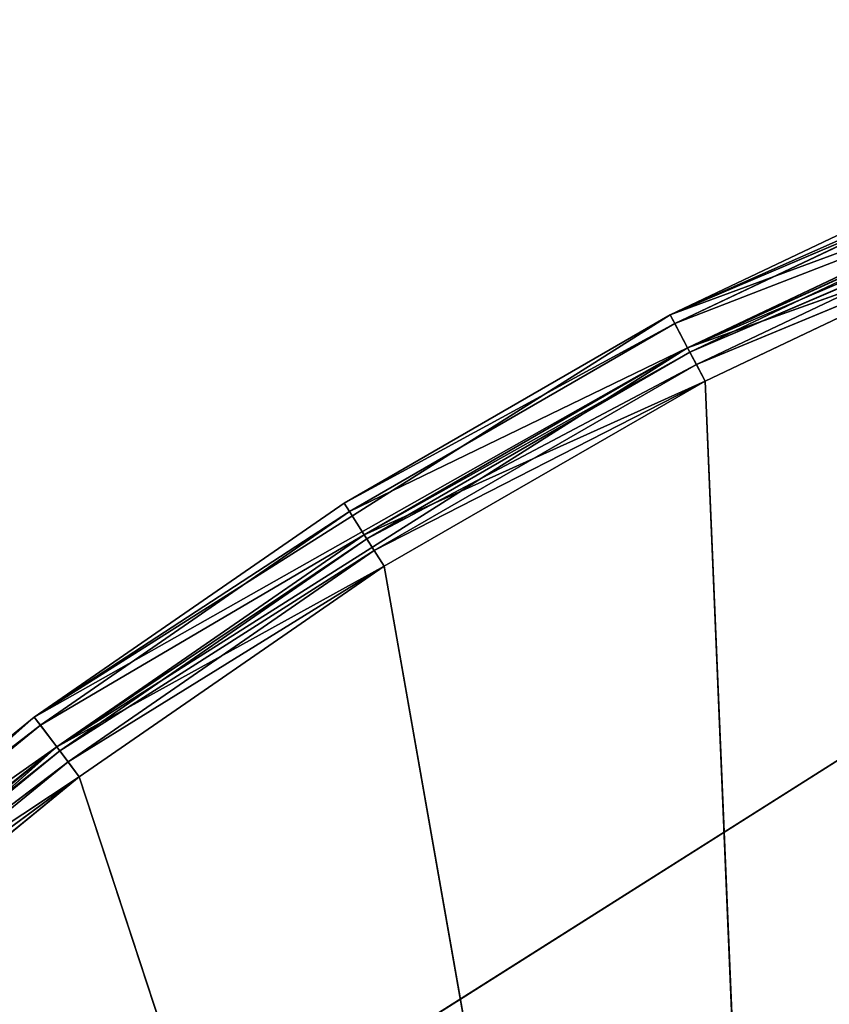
# Model space of a CAD drawing. Extents: x 0.2 to 45.2, y -45.2 to 0.
# Tile 82 of 106: x 16.7 to 18.4, y -15.3 to -13.2. Entities that reach past the tile are written whole.
import ezdxf

# ---------------------------------------------------------------- set-up
doc = ezdxf.new("R2010")
doc.units = 0
doc.header["$LTSCALE"] = 2.54
doc.layers.get('0').update_dxf_attribs({"color": 13, "linetype": 'CONTINUOUS'})

# ---------------------------------------------------------------- blocks, each defined once
blk = doc.blocks.new('CIRCOLO-LED-10813-10863_ST')
at = {"color": 0}
for p, q in [((16.8337, 101.0002, 14.8585), (16.1669, 100.9788, 15.2998)), ((16.8337, 101.0002, 14.8585), (16.1669, 100.9788, 15.2998)), ((16.8337, 101.0002, 14.8585), (16.2199, 101.0002, 15.3597)), ((16.8337, 101.0002, 14.8585), (16.2199, 101.0002, 15.3597)), ((16.8337, 101.0002, 14.8585), (16.7857, 100.9788, 14.7945)), ((16.8337, 101.0002, 14.8585), (16.7857, 100.9788, 14.7945)), ((17.4859, 101.0002, 14.4083), (16.7857, 100.9788, 14.7945)), ((17.4859, 101.0002, 14.4083), (16.7857, 100.9788, 14.7945)), ((18.4104, 101.0002, 19.6577), (16.8337, 101.0002, 14.8585)), ((18.4104, 101.0002, 19.6577), (16.8337, 101.0002, 14.8585)), ((17.4859, 101.0002, 14.4083), (16.8337, 101.0002, 14.8585)), ((17.4859, 101.0002, 14.4083), (16.8337, 101.0002, 14.8585)), ((17.4859, 101.0002, 14.4083), (17.4431, 100.9788, 14.3407)), ((17.4859, 101.0002, 14.4083), (17.4431, 100.9788, 14.3407)), ((18.1722, 101.0002, 14.0121), (17.4431, 100.9788, 14.3407)), ((18.1722, 101.0002, 14.0121), (17.4431, 100.9788, 14.3407)), ((18.4104, 101.0002, 19.6577), (17.4859, 101.0002, 14.4083)), ((18.1722, 101.0002, 14.0121), (17.4859, 101.0002, 14.4083)), ((18.4104, 101.0002, 19.6577), (17.4859, 101.0002, 14.4083)), ((18.1722, 101.0002, 14.0121), (17.4859, 101.0002, 14.4083)), ((18.1722, 101.0002, 14.0121), (18.135, 100.9788, 13.9413)), ((18.1722, 101.0002, 14.0121), (18.135, 100.9788, 13.9413)), ((18.8881, 101.0002, 13.6724), (18.135, 100.9788, 13.9413)), ((18.8881, 101.0002, 13.6724), (18.135, 100.9788, 13.9413)), ((18.8881, 101.0002, 13.6724), (18.1722, 101.0002, 14.0121)), ((18.1722, 101.0002, 14.0121), (18.4104, 101.0002, 19.6577)), ((18.1722, 101.0002, 14.0121), (18.4104, 101.0002, 19.6577)), ((18.8881, 101.0002, 13.6724), (18.1722, 101.0002, 14.0121)), ((16.7857, 100.9788, 14.7945), (16.128, 100.9202, 15.2559)), ((16.7857, 100.9788, 14.7945), (16.128, 100.9202, 15.2559)), ((16.1669, 100.9788, 15.2998), (16.7857, 100.9788, 14.7945)), ((16.1669, 100.9788, 15.2998), (16.7857, 100.9788, 14.7945)), ((16.7857, 100.9788, 14.7945), (16.7505, 100.9202, 14.7477)), ((16.7857, 100.9788, 14.7945), (16.7505, 100.9202, 14.7477)), ((17.4431, 100.9788, 14.3407), (16.7505, 100.9202, 14.7477)), ((17.4431, 100.9788, 14.3407), (16.7505, 100.9202, 14.7477)), ((16.7857, 100.9788, 14.7945), (17.4431, 100.9788, 14.3407)), ((16.7857, 100.9788, 14.7945), (17.4431, 100.9788, 14.3407)), ((17.4431, 100.9788, 14.3407), (17.4118, 100.9202, 14.2912)), ((17.4431, 100.9788, 14.3407), (17.4118, 100.9202, 14.2912)), ((18.135, 100.9788, 13.9413), (17.4118, 100.9202, 14.2912)), ((18.135, 100.9788, 13.9413), (17.4118, 100.9202, 14.2912)), ((17.4431, 100.9788, 14.3407), (18.135, 100.9788, 13.9413)), ((17.4431, 100.9788, 14.3407), (18.135, 100.9788, 13.9413)), ((18.135, 100.9788, 13.9413), (18.1078, 100.9202, 13.8894)), ((18.135, 100.9788, 13.9413), (18.1078, 100.9202, 13.8894)), ((18.8567, 100.9788, 13.5988), (18.1078, 100.9202, 13.8894)), ((18.8567, 100.9788, 13.5988), (18.1078, 100.9202, 13.8894)), ((18.135, 100.9788, 13.9413), (18.8567, 100.9788, 13.5988)), ((18.135, 100.9788, 13.9413), (18.8567, 100.9788, 13.5988)), ((16.7505, 100.9202, 14.7477), (16.1138, 100.8402, 15.2399)), ((16.7505, 100.9202, 14.7477), (16.1138, 100.8402, 15.2399)), ((16.128, 100.9202, 15.2559), (16.7505, 100.9202, 14.7477)), ((16.128, 100.9202, 15.2559), (16.7505, 100.9202, 14.7477)), ((16.1934, 100.9095, 15.3297), (16.8337, 100.9202, 14.8585)), ((16.1934, 100.9095, 15.3297), (16.8337, 100.9202, 14.8585)), ((16.2199, 100.9202, 15.3597), (16.8337, 100.9202, 14.8585)), ((16.2199, 100.9202, 15.3597), (16.8337, 100.9202, 14.8585)), ((16.7505, 100.9202, 14.7477), (16.7376, 100.8402, 14.7306)), ((16.7505, 100.9202, 14.7477), (16.7376, 100.8402, 14.7306)), ((17.4118, 100.9202, 14.2912), (16.7376, 100.8402, 14.7306)), ((17.4118, 100.9202, 14.2912), (16.7376, 100.8402, 14.7306)), ((16.7505, 100.9202, 14.7477), (17.4118, 100.9202, 14.2912)), ((16.7505, 100.9202, 14.7477), (17.4118, 100.9202, 14.2912)), ((16.8097, 100.9095, 14.8265), (16.8337, 100.9202, 14.8585)), ((16.8097, 100.9095, 14.8265), (16.8337, 100.9202, 14.8585)), ((16.8097, 100.9095, 14.8265), (17.4859, 100.9202, 14.4083)), ((16.8097, 100.9095, 14.8265), (17.4859, 100.9202, 14.4083)), ((16.8337, 100.9202, 14.8585), (18.4104, 100.9202, 19.6577)), ((16.8337, 100.9202, 14.8585), (18.4104, 100.9202, 19.6577)), ((16.8337, 100.9202, 14.8585), (17.4859, 100.9202, 14.4083)), ((16.8337, 100.9202, 14.8585), (17.4859, 100.9202, 14.4083)), ((17.4118, 100.9202, 14.2912), (17.4004, 100.8402, 14.2731)), ((17.4118, 100.9202, 14.2912), (17.4004, 100.8402, 14.2731)), ((18.1078, 100.9202, 13.8894), (17.4004, 100.8402, 14.2731)), ((18.1078, 100.9202, 13.8894), (17.4004, 100.8402, 14.2731)), ((17.4118, 100.9202, 14.2912), (18.1078, 100.9202, 13.8894)), ((17.4118, 100.9202, 14.2912), (18.1078, 100.9202, 13.8894)), ((17.4645, 100.9095, 14.3745), (17.4859, 100.9202, 14.4083)), ((17.4645, 100.9095, 14.3745), (17.4859, 100.9202, 14.4083)), ((17.4645, 100.9095, 14.3745), (18.1722, 100.9202, 14.0121)), ((17.4645, 100.9095, 14.3745), (18.1722, 100.9202, 14.0121)), ((17.4859, 100.9202, 14.4083), (18.4104, 100.9202, 19.6577)), ((17.4859, 100.9202, 14.4083), (18.4104, 100.9202, 19.6577)), ((17.4859, 100.9202, 14.4083), (18.1722, 100.9202, 14.0121)), ((17.4859, 100.9202, 14.4083), (18.1722, 100.9202, 14.0121)), ((18.1078, 100.9202, 13.8894), (18.0978, 100.8402, 13.8704)), ((18.1078, 100.9202, 13.8894), (18.0978, 100.8402, 13.8704)), ((18.8338, 100.9202, 13.5449), (18.0978, 100.8402, 13.8704)), ((18.8338, 100.9202, 13.5449), (18.0978, 100.8402, 13.8704)), ((18.1078, 100.9202, 13.8894), (18.8338, 100.9202, 13.5449)), ((18.1078, 100.9202, 13.8894), (18.8338, 100.9202, 13.5449)), ((18.1536, 100.9095, 13.9767), (18.1722, 100.9202, 14.0121)), ((18.1536, 100.9095, 13.9767), (18.1722, 100.9202, 14.0121)), ((18.1536, 100.9095, 13.9767), (18.8881, 100.9202, 13.6724)), ((18.1536, 100.9095, 13.9767), (18.8881, 100.9202, 13.6724)), ((18.4104, 100.9202, 19.6577), (18.1722, 100.9202, 14.0121)), ((18.1722, 100.9202, 14.0121), (18.8881, 100.9202, 13.6724)), ((18.4104, 100.9202, 19.6577), (18.1722, 100.9202, 14.0121)), ((18.1722, 100.9202, 14.0121), (18.8881, 100.9202, 13.6724)), ((16.174, 100.8802, 15.3078), (16.8097, 100.9095, 14.8265)), ((16.174, 100.8802, 15.3078), (16.8097, 100.9095, 14.8265)), ((16.8097, 100.9095, 14.8265), (16.1934, 100.9095, 15.3297)), ((16.8097, 100.9095, 14.8265), (16.1934, 100.9095, 15.3297)), ((16.7921, 100.8802, 14.8031), (16.8097, 100.9095, 14.8265)), ((16.7921, 100.8802, 14.8031), (16.8097, 100.9095, 14.8265)), ((16.7921, 100.8802, 14.8031), (17.4645, 100.9095, 14.3745)), ((16.7921, 100.8802, 14.8031), (17.4645, 100.9095, 14.3745)), ((17.4645, 100.9095, 14.3745), (16.8097, 100.9095, 14.8265)), ((17.4645, 100.9095, 14.3745), (16.8097, 100.9095, 14.8265)), ((17.4489, 100.8802, 14.3498), (17.4645, 100.9095, 14.3745)), ((17.4489, 100.8802, 14.3498), (17.4645, 100.9095, 14.3745)), ((17.4489, 100.8802, 14.3498), (18.1536, 100.9095, 13.9767)), ((17.4489, 100.8802, 14.3498), (18.1536, 100.9095, 13.9767)), ((18.1536, 100.9095, 13.9767), (17.4645, 100.9095, 14.3745)), ((18.1536, 100.9095, 13.9767), (17.4645, 100.9095, 14.3745)), ((18.14, 100.8802, 13.9508), (18.1536, 100.9095, 13.9767)), ((18.14, 100.8802, 13.9508), (18.1536, 100.9095, 13.9767)), ((18.14, 100.8802, 13.9508), (18.8724, 100.9095, 13.6356)), ((18.14, 100.8802, 13.9508), (18.8724, 100.9095, 13.6356)), ((18.8724, 100.9095, 13.6356), (18.1536, 100.9095, 13.9767)), ((18.8724, 100.9095, 13.6356), (18.1536, 100.9095, 13.9767)), ((16.1669, 100.8402, 15.2998), (16.7921, 100.8802, 14.8031)), ((16.1669, 100.8402, 15.2998), (16.7921, 100.8802, 14.8031)), ((16.7921, 100.8802, 14.8031), (16.174, 100.8802, 15.3078)), ((16.7921, 100.8802, 14.8031), (16.174, 100.8802, 15.3078)), ((16.7857, 100.8402, 14.7945), (16.7921, 100.8802, 14.8031)), ((16.7857, 100.8402, 14.7945), (16.7921, 100.8802, 14.8031)), ((16.7857, 100.8402, 14.7945), (17.4489, 100.8802, 14.3498)), ((16.7857, 100.8402, 14.7945), (17.4489, 100.8802, 14.3498)), ((17.4489, 100.8802, 14.3498), (16.7921, 100.8802, 14.8031)), ((17.4489, 100.8802, 14.3498), (16.7921, 100.8802, 14.8031)), ((17.4431, 100.8402, 14.3407), (17.4489, 100.8802, 14.3498)), ((17.4431, 100.8402, 14.3407), (17.4489, 100.8802, 14.3498)), ((17.4431, 100.8402, 14.3407), (18.14, 100.8802, 13.9508)), ((17.4431, 100.8402, 14.3407), (18.14, 100.8802, 13.9508)), ((18.14, 100.8802, 13.9508), (17.4489, 100.8802, 14.3498)), ((18.14, 100.8802, 13.9508), (17.4489, 100.8802, 14.3498)), ((18.135, 100.8402, 13.9413), (18.14, 100.8802, 13.9508)), ((18.135, 100.8402, 13.9413), (18.14, 100.8802, 13.9508)), ((18.135, 100.8402, 13.9413), (18.8609, 100.8802, 13.6087)), ((18.135, 100.8402, 13.9413), (18.8609, 100.8802, 13.6087)), ((18.8609, 100.8802, 13.6087), (18.14, 100.8802, 13.9508)), ((18.8609, 100.8802, 13.6087), (18.14, 100.8802, 13.9508)), ((16.1138, 100.8402, 15.2399), (16.7376, 98.3002, 14.7306)), ((16.1138, 100.8402, 15.2399), (16.7376, 98.3002, 14.7306)), ((16.1138, 100.8402, 15.2399), (16.7376, 100.8402, 14.7306)), ((16.1138, 100.8402, 15.2399), (16.7376, 100.8402, 14.7306)), ((16.7857, 98.3002, 14.7945), (16.1669, 100.8402, 15.2998)), ((16.7857, 100.8402, 14.7945), (16.1669, 100.8402, 15.2998)), ((16.7857, 98.3002, 14.7945), (16.1669, 100.8402, 15.2998)), ((16.7857, 100.8402, 14.7945), (16.1669, 100.8402, 15.2998)), ((16.7376, 98.3002, 14.7306), (17.4004, 100.8402, 14.2731)), ((16.7376, 100.8402, 14.7306), (16.7376, 98.3002, 14.7306)), ((16.7376, 100.8402, 14.7306), (16.7376, 98.3002, 14.7306)), ((16.7376, 100.8402, 14.7306), (17.4004, 100.8402, 14.2731)), ((16.7376, 98.3002, 14.7306), (17.4004, 100.8402, 14.2731)), ((16.7376, 100.8402, 14.7306), (17.4004, 100.8402, 14.2731)), ((17.4431, 100.8402, 14.3407), (16.7857, 98.3002, 14.7945)), ((17.4431, 100.8402, 14.3407), (16.7857, 98.3002, 14.7945)), ((17.4431, 100.8402, 14.3407), (16.7857, 100.8402, 14.7945)), ((16.7857, 100.8402, 14.7945), (16.7857, 98.3002, 14.7945)), ((16.7857, 100.8402, 14.7945), (16.7857, 98.3002, 14.7945)), ((17.4431, 100.8402, 14.3407), (16.7857, 100.8402, 14.7945)), ((17.4004, 100.8402, 14.2731), (18.0978, 98.3002, 13.8704)), ((17.4004, 100.8402, 14.2731), (18.0978, 98.3002, 13.8704)), ((17.4004, 100.8402, 14.2731), (18.0978, 100.8402, 13.8704)), ((17.4004, 100.8402, 14.2731), (18.0978, 100.8402, 13.8704)), ((18.135, 98.3002, 13.9413), (17.4431, 100.8402, 14.3407)), ((18.135, 100.8402, 13.9413), (17.4431, 100.8402, 14.3407)), ((18.135, 98.3002, 13.9413), (17.4431, 100.8402, 14.3407)), ((18.135, 100.8402, 13.9413), (17.4431, 100.8402, 14.3407)), ((18.0978, 98.3002, 13.8704), (18.8254, 100.8402, 13.5252)), ((18.0978, 100.8402, 13.8704), (18.0978, 98.3002, 13.8704)), ((18.0978, 100.8402, 13.8704), (18.0978, 98.3002, 13.8704)), ((18.0978, 100.8402, 13.8704), (18.8254, 100.8402, 13.5252)), ((18.0978, 98.3002, 13.8704), (18.8254, 100.8402, 13.5252)), ((18.0978, 100.8402, 13.8704), (18.8254, 100.8402, 13.5252)), ((18.8567, 100.8402, 13.5988), (18.135, 98.3002, 13.9413)), ((18.8567, 100.8402, 13.5988), (18.135, 98.3002, 13.9413)), ((18.8567, 100.8402, 13.5988), (18.135, 100.8402, 13.9413)), ((18.135, 100.8402, 13.9413), (18.135, 98.3002, 13.9413)), ((18.135, 100.8402, 13.9413), (18.135, 98.3002, 13.9413)), ((18.8567, 100.8402, 13.5988), (18.135, 100.8402, 13.9413)), ((17.3383, 98.4002, 15.53), (18.5625, 98.4002, 14.7559)), ((18.5625, 98.4002, 14.7559), (17.3383, 98.3002, 15.53)), ((18.5625, 98.4002, 14.7559), (17.3383, 98.3002, 15.53)), ((17.3383, 98.4002, 15.53), (18.5625, 98.4002, 14.7559)), ((15.533, 98.3002, 15.7978), (16.7857, 98.3002, 14.7945)), ((15.533, 98.3002, 15.7978), (16.7857, 98.3002, 14.7945)), ((15.533, 98.3002, 15.7978), (16.7376, 98.3002, 14.7306)), ((15.533, 98.3002, 15.7978), (16.7376, 98.3002, 14.7306)), ((16.7857, 98.3002, 14.7945), (15.5907, 98.3002, 15.8532)), ((16.7857, 98.3002, 14.7945), (15.5907, 98.3002, 15.8532)), ((16.7376, 98.3002, 14.7306), (16.7857, 98.3002, 14.7945)), ((16.7376, 98.3002, 14.7306), (16.7857, 98.3002, 14.7945)), ((16.7376, 98.3002, 14.7306), (18.135, 98.3002, 13.9413)), ((16.7376, 98.3002, 14.7306), (18.135, 98.3002, 13.9413)), ((16.7376, 98.3002, 14.7306), (18.0978, 98.3002, 13.8704)), ((16.7376, 98.3002, 14.7306), (18.0978, 98.3002, 13.8704)), ((18.135, 98.3002, 13.9413), (16.7857, 98.3002, 14.7945)), ((18.135, 98.3002, 13.9413), (16.7857, 98.3002, 14.7945)), ((18.5625, 98.3002, 14.7559), (17.3383, 98.3002, 15.53)), ((18.5625, 98.3002, 14.7559), (17.3383, 98.3002, 15.53)), ((18.0978, 98.3002, 13.8704), (18.135, 98.3002, 13.9413)), ((18.0978, 98.3002, 13.8704), (18.135, 98.3002, 13.9413)), ((18.0978, 98.3002, 13.8704), (19.6037, 98.3002, 13.3155)), ((18.0978, 98.3002, 13.8704), (19.6037, 98.3002, 13.3155)), ((18.0978, 98.3002, 13.8704), (19.5783, 98.3002, 13.2396)), ((18.0978, 98.3002, 13.8704), (19.5783, 98.3002, 13.2396)), ((19.6037, 98.3002, 13.3155), (18.135, 98.3002, 13.9413)), ((19.6037, 98.3002, 13.3155), (18.135, 98.3002, 13.9413))]:
    blk.add_line(p, q, dxfattribs=at)
mesh = blk.add_polyface(dxfattribs=at)
corners = [(16.2199, 101.0002, 15.3597), (16.8337, 101.0002, 14.8585), (16.1669, 100.9788, 15.2998)]
mesh.append_faces([[corners[k] for k in face] for face in [(0, 1, 2)]], dxfattribs={"color": 0})
mesh = blk.add_polyface(dxfattribs=at)
corners = [(16.1669, 100.9788, 15.2998), (16.8337, 101.0002, 14.8585), (16.7857, 100.9788, 14.7945)]
mesh.append_faces([[corners[k] for k in face] for face in [(0, 1, 2)]], dxfattribs={"color": 0})
mesh = blk.add_polyface(dxfattribs=at)
corners = [(18.4104, 101.0002, 19.6577), (16.8337, 101.0002, 14.8585), (16.2199, 101.0002, 15.3597)]
mesh.append_faces([[corners[k] for k in face] for face in [(0, 1, 2)]], dxfattribs={"color": 0})
mesh = blk.add_polyface(dxfattribs=at)
corners = [(16.8337, 101.0002, 14.8585), (17.4859, 101.0002, 14.4083), (16.7857, 100.9788, 14.7945)]
mesh.append_faces([[corners[k] for k in face] for face in [(0, 1, 2)]], dxfattribs={"color": 0})
mesh = blk.add_polyface(dxfattribs=at)
corners = [(16.7857, 100.9788, 14.7945), (17.4859, 101.0002, 14.4083), (17.4431, 100.9788, 14.3407)]
mesh.append_faces([[corners[k] for k in face] for face in [(0, 1, 2)]], dxfattribs={"color": 0})
mesh = blk.add_polyface(dxfattribs=at)
corners = [(18.4104, 101.0002, 19.6577), (17.4859, 101.0002, 14.4083), (16.8337, 101.0002, 14.8585)]
mesh.append_faces([[corners[k] for k in face] for face in [(0, 1, 2)]], dxfattribs={"color": 0})
mesh = blk.add_polyface(dxfattribs=at)
corners = [(17.4859, 101.0002, 14.4083), (18.1722, 101.0002, 14.0121), (17.4431, 100.9788, 14.3407)]
mesh.append_faces([[corners[k] for k in face] for face in [(0, 1, 2)]], dxfattribs={"color": 0})
mesh = blk.add_polyface(dxfattribs=at)
corners = [(17.4431, 100.9788, 14.3407), (18.1722, 101.0002, 14.0121), (18.135, 100.9788, 13.9413)]
mesh.append_faces([[corners[k] for k in face] for face in [(0, 1, 2)]], dxfattribs={"color": 0})
mesh = blk.add_polyface(dxfattribs=at)
corners = [(18.4104, 101.0002, 19.6577), (18.1722, 101.0002, 14.0121), (17.4859, 101.0002, 14.4083)]
mesh.append_faces([[corners[k] for k in face] for face in [(0, 1, 2)]], dxfattribs={"color": 0})
mesh = blk.add_polyface(dxfattribs=at)
corners = [(18.1722, 101.0002, 14.0121), (18.8881, 101.0002, 13.6724), (18.135, 100.9788, 13.9413)]
mesh.append_faces([[corners[k] for k in face] for face in [(0, 1, 2)]], dxfattribs={"color": 0})
mesh = blk.add_polyface(dxfattribs=at)
corners = [(18.135, 100.9788, 13.9413), (18.8881, 101.0002, 13.6724), (18.8567, 100.9788, 13.5988)]
mesh.append_faces([[corners[k] for k in face] for face in [(0, 1, 2)]], dxfattribs={"color": 0})
mesh = blk.add_polyface(dxfattribs=at)
corners = [(18.4104, 101.0002, 19.6577), (18.8881, 101.0002, 13.6724), (18.1722, 101.0002, 14.0121)]
mesh.append_faces([[corners[k] for k in face] for face in [(0, 1, 2)]], dxfattribs={"color": 0})
mesh = blk.add_polyface(dxfattribs=at)
corners = [(20.1825, 101.0002, 19.6577), (18.8881, 101.0002, 13.6724), (18.4104, 101.0002, 19.6577)]
mesh.append_faces([[corners[k] for k in face] for face in [(0, 1, 2)]], dxfattribs={"color": 0})
mesh = blk.add_polyface(dxfattribs=at)
corners = [(16.1669, 100.9788, 15.2998), (16.7857, 100.9788, 14.7945), (16.128, 100.9202, 15.2559)]
mesh.append_faces([[corners[k] for k in face] for face in [(0, 1, 2)]], dxfattribs={"color": 0})
mesh = blk.add_polyface(dxfattribs=at)
corners = [(16.128, 100.9202, 15.2559), (16.7857, 100.9788, 14.7945), (16.7505, 100.9202, 14.7477)]
mesh.append_faces([[corners[k] for k in face] for face in [(0, 1, 2)]], dxfattribs={"color": 0})
mesh = blk.add_polyface(dxfattribs=at)
corners = [(16.7857, 100.9788, 14.7945), (17.4431, 100.9788, 14.3407), (16.7505, 100.9202, 14.7477)]
mesh.append_faces([[corners[k] for k in face] for face in [(0, 1, 2)]], dxfattribs={"color": 0})
mesh = blk.add_polyface(dxfattribs=at)
corners = [(16.7505, 100.9202, 14.7477), (17.4431, 100.9788, 14.3407), (17.4118, 100.9202, 14.2912)]
mesh.append_faces([[corners[k] for k in face] for face in [(0, 1, 2)]], dxfattribs={"color": 0})
mesh = blk.add_polyface(dxfattribs=at)
corners = [(17.4431, 100.9788, 14.3407), (18.135, 100.9788, 13.9413), (17.4118, 100.9202, 14.2912)]
mesh.append_faces([[corners[k] for k in face] for face in [(0, 1, 2)]], dxfattribs={"color": 0})
mesh = blk.add_polyface(dxfattribs=at)
corners = [(17.4118, 100.9202, 14.2912), (18.135, 100.9788, 13.9413), (18.1078, 100.9202, 13.8894)]
mesh.append_faces([[corners[k] for k in face] for face in [(0, 1, 2)]], dxfattribs={"color": 0})
mesh = blk.add_polyface(dxfattribs=at)
corners = [(18.135, 100.9788, 13.9413), (18.8567, 100.9788, 13.5988), (18.1078, 100.9202, 13.8894)]
mesh.append_faces([[corners[k] for k in face] for face in [(0, 1, 2)]], dxfattribs={"color": 0})
mesh = blk.add_polyface(dxfattribs=at)
corners = [(18.1078, 100.9202, 13.8894), (18.8567, 100.9788, 13.5988), (18.8338, 100.9202, 13.5449)]
mesh.append_faces([[corners[k] for k in face] for face in [(0, 1, 2)]], dxfattribs={"color": 0})
mesh = blk.add_polyface(dxfattribs=at)
corners = [(16.7505, 100.9202, 14.7477), (16.1138, 100.8402, 15.2399), (16.128, 100.9202, 15.2559)]
mesh.append_faces([[corners[k] for k in face] for face in [(0, 1, 2)]], dxfattribs={"color": 0})
mesh = blk.add_polyface(dxfattribs=at)
corners = [(16.7505, 100.9202, 14.7477), (16.7376, 100.8402, 14.7306), (16.1138, 100.8402, 15.2399)]
mesh.append_faces([[corners[k] for k in face] for face in [(0, 1, 2)]], dxfattribs={"color": 0})
mesh = blk.add_polyface(dxfattribs=at)
corners = [(16.2199, 100.9202, 15.3597), (16.1934, 100.9095, 15.3297), (16.8337, 100.9202, 14.8585)]
mesh.append_faces([[corners[k] for k in face] for face in [(0, 1, 2)]], dxfattribs={"color": 0})
mesh = blk.add_polyface(dxfattribs=at)
corners = [(16.1934, 100.9095, 15.3297), (16.8097, 100.9095, 14.8265), (16.8337, 100.9202, 14.8585)]
mesh.append_faces([[corners[k] for k in face] for face in [(0, 1, 2)]], dxfattribs={"color": 0})
mesh = blk.add_polyface(dxfattribs=at)
corners = [(18.4104, 100.9202, 19.6577), (16.2199, 100.9202, 15.3597), (16.8337, 100.9202, 14.8585)]
mesh.append_faces([[corners[k] for k in face] for face in [(0, 1, 2)]], dxfattribs={"color": 0})
mesh = blk.add_polyface(dxfattribs=at)
corners = [(17.4118, 100.9202, 14.2912), (16.7376, 100.8402, 14.7306), (16.7505, 100.9202, 14.7477)]
mesh.append_faces([[corners[k] for k in face] for face in [(0, 1, 2)]], dxfattribs={"color": 0})
mesh = blk.add_polyface(dxfattribs=at)
corners = [(17.4118, 100.9202, 14.2912), (17.4004, 100.8402, 14.2731), (16.7376, 100.8402, 14.7306)]
mesh.append_faces([[corners[k] for k in face] for face in [(0, 1, 2)]], dxfattribs={"color": 0})
mesh = blk.add_polyface(dxfattribs=at)
corners = [(16.8337, 100.9202, 14.8585), (16.8097, 100.9095, 14.8265), (17.4859, 100.9202, 14.4083)]
mesh.append_faces([[corners[k] for k in face] for face in [(0, 1, 2)]], dxfattribs={"color": 0})
mesh = blk.add_polyface(dxfattribs=at)
corners = [(16.8097, 100.9095, 14.8265), (17.4645, 100.9095, 14.3745), (17.4859, 100.9202, 14.4083)]
mesh.append_faces([[corners[k] for k in face] for face in [(0, 1, 2)]], dxfattribs={"color": 0})
mesh = blk.add_polyface(dxfattribs=at)
corners = [(18.4104, 100.9202, 19.6577), (16.8337, 100.9202, 14.8585), (17.4859, 100.9202, 14.4083)]
mesh.append_faces([[corners[k] for k in face] for face in [(0, 1, 2)]], dxfattribs={"color": 0})
mesh = blk.add_polyface(dxfattribs=at)
corners = [(18.1078, 100.9202, 13.8894), (17.4004, 100.8402, 14.2731), (17.4118, 100.9202, 14.2912)]
mesh.append_faces([[corners[k] for k in face] for face in [(0, 1, 2)]], dxfattribs={"color": 0})
mesh = blk.add_polyface(dxfattribs=at)
corners = [(18.1078, 100.9202, 13.8894), (18.0978, 100.8402, 13.8704), (17.4004, 100.8402, 14.2731)]
mesh.append_faces([[corners[k] for k in face] for face in [(0, 1, 2)]], dxfattribs={"color": 0})
mesh = blk.add_polyface(dxfattribs=at)
corners = [(17.4859, 100.9202, 14.4083), (17.4645, 100.9095, 14.3745), (18.1722, 100.9202, 14.0121)]
mesh.append_faces([[corners[k] for k in face] for face in [(0, 1, 2)]], dxfattribs={"color": 0})
mesh = blk.add_polyface(dxfattribs=at)
corners = [(17.4645, 100.9095, 14.3745), (18.1536, 100.9095, 13.9767), (18.1722, 100.9202, 14.0121)]
mesh.append_faces([[corners[k] for k in face] for face in [(0, 1, 2)]], dxfattribs={"color": 0})
mesh = blk.add_polyface(dxfattribs=at)
corners = [(18.4104, 100.9202, 19.6577), (17.4859, 100.9202, 14.4083), (18.1722, 100.9202, 14.0121)]
mesh.append_faces([[corners[k] for k in face] for face in [(0, 1, 2)]], dxfattribs={"color": 0})
mesh = blk.add_polyface(dxfattribs=at)
corners = [(18.8338, 100.9202, 13.5449), (18.0978, 100.8402, 13.8704), (18.1078, 100.9202, 13.8894)]
mesh.append_faces([[corners[k] for k in face] for face in [(0, 1, 2)]], dxfattribs={"color": 0})
mesh = blk.add_polyface(dxfattribs=at)
corners = [(18.8338, 100.9202, 13.5449), (18.8254, 100.8402, 13.5252), (18.0978, 100.8402, 13.8704)]
mesh.append_faces([[corners[k] for k in face] for face in [(0, 1, 2)]], dxfattribs={"color": 0})
mesh = blk.add_polyface(dxfattribs=at)
corners = [(18.1722, 100.9202, 14.0121), (18.1536, 100.9095, 13.9767), (18.8881, 100.9202, 13.6724)]
mesh.append_faces([[corners[k] for k in face] for face in [(0, 1, 2)]], dxfattribs={"color": 0})
mesh = blk.add_polyface(dxfattribs=at)
corners = [(18.1536, 100.9095, 13.9767), (18.8724, 100.9095, 13.6356), (18.8881, 100.9202, 13.6724)]
mesh.append_faces([[corners[k] for k in face] for face in [(0, 1, 2)]], dxfattribs={"color": 0})
mesh = blk.add_polyface(dxfattribs=at)
corners = [(18.4104, 100.9202, 19.6577), (18.1722, 100.9202, 14.0121), (18.8881, 100.9202, 13.6724)]
mesh.append_faces([[corners[k] for k in face] for face in [(0, 1, 2)]], dxfattribs={"color": 0})
mesh = blk.add_polyface(dxfattribs=at)
corners = [(18.4104, 100.9202, 19.6577), (18.8881, 100.9202, 13.6724), (20.1825, 100.9202, 19.6577)]
mesh.append_faces([[corners[k] for k in face] for face in [(0, 1, 2)]], dxfattribs={"color": 0})
mesh = blk.add_polyface(dxfattribs=at)
corners = [(16.1934, 100.9095, 15.3297), (16.174, 100.8802, 15.3078), (16.8097, 100.9095, 14.8265)]
mesh.append_faces([[corners[k] for k in face] for face in [(0, 1, 2)]], dxfattribs={"color": 0})
mesh = blk.add_polyface(dxfattribs=at)
corners = [(16.174, 100.8802, 15.3078), (16.7921, 100.8802, 14.8031), (16.8097, 100.9095, 14.8265)]
mesh.append_faces([[corners[k] for k in face] for face in [(0, 1, 2)]], dxfattribs={"color": 0})
mesh = blk.add_polyface(dxfattribs=at)
corners = [(16.8097, 100.9095, 14.8265), (16.7921, 100.8802, 14.8031), (17.4645, 100.9095, 14.3745)]
mesh.append_faces([[corners[k] for k in face] for face in [(0, 1, 2)]], dxfattribs={"color": 0})
mesh = blk.add_polyface(dxfattribs=at)
corners = [(16.7921, 100.8802, 14.8031), (17.4489, 100.8802, 14.3498), (17.4645, 100.9095, 14.3745)]
mesh.append_faces([[corners[k] for k in face] for face in [(0, 1, 2)]], dxfattribs={"color": 0})
mesh = blk.add_polyface(dxfattribs=at)
corners = [(17.4645, 100.9095, 14.3745), (17.4489, 100.8802, 14.3498), (18.1536, 100.9095, 13.9767)]
mesh.append_faces([[corners[k] for k in face] for face in [(0, 1, 2)]], dxfattribs={"color": 0})
mesh = blk.add_polyface(dxfattribs=at)
corners = [(17.4489, 100.8802, 14.3498), (18.14, 100.8802, 13.9508), (18.1536, 100.9095, 13.9767)]
mesh.append_faces([[corners[k] for k in face] for face in [(0, 1, 2)]], dxfattribs={"color": 0})
mesh = blk.add_polyface(dxfattribs=at)
corners = [(18.1536, 100.9095, 13.9767), (18.14, 100.8802, 13.9508), (18.8724, 100.9095, 13.6356)]
mesh.append_faces([[corners[k] for k in face] for face in [(0, 1, 2)]], dxfattribs={"color": 0})
mesh = blk.add_polyface(dxfattribs=at)
corners = [(18.14, 100.8802, 13.9508), (18.8609, 100.8802, 13.6087), (18.8724, 100.9095, 13.6356)]
mesh.append_faces([[corners[k] for k in face] for face in [(0, 1, 2)]], dxfattribs={"color": 0})
mesh = blk.add_polyface(dxfattribs=at)
corners = [(16.7921, 100.8802, 14.8031), (16.174, 100.8802, 15.3078), (16.1669, 100.8402, 15.2998)]
mesh.append_faces([[corners[k] for k in face] for face in [(0, 1, 2)]], dxfattribs={"color": 0})
mesh = blk.add_polyface(dxfattribs=at)
corners = [(16.7921, 100.8802, 14.8031), (16.1669, 100.8402, 15.2998), (16.7857, 100.8402, 14.7945)]
mesh.append_faces([[corners[k] for k in face] for face in [(0, 1, 2)]], dxfattribs={"color": 0})
mesh = blk.add_polyface(dxfattribs=at)
corners = [(17.4489, 100.8802, 14.3498), (16.7921, 100.8802, 14.8031), (16.7857, 100.8402, 14.7945)]
mesh.append_faces([[corners[k] for k in face] for face in [(0, 1, 2)]], dxfattribs={"color": 0})
mesh = blk.add_polyface(dxfattribs=at)
corners = [(17.4489, 100.8802, 14.3498), (16.7857, 100.8402, 14.7945), (17.4431, 100.8402, 14.3407)]
mesh.append_faces([[corners[k] for k in face] for face in [(0, 1, 2)]], dxfattribs={"color": 0})
mesh = blk.add_polyface(dxfattribs=at)
corners = [(18.14, 100.8802, 13.9508), (17.4489, 100.8802, 14.3498), (17.4431, 100.8402, 14.3407)]
mesh.append_faces([[corners[k] for k in face] for face in [(0, 1, 2)]], dxfattribs={"color": 0})
mesh = blk.add_polyface(dxfattribs=at)
corners = [(18.14, 100.8802, 13.9508), (17.4431, 100.8402, 14.3407), (18.135, 100.8402, 13.9413)]
mesh.append_faces([[corners[k] for k in face] for face in [(0, 1, 2)]], dxfattribs={"color": 0})
mesh = blk.add_polyface(dxfattribs=at)
corners = [(18.8609, 100.8802, 13.6087), (18.14, 100.8802, 13.9508), (18.135, 100.8402, 13.9413)]
mesh.append_faces([[corners[k] for k in face] for face in [(0, 1, 2)]], dxfattribs={"color": 0})
mesh = blk.add_polyface(dxfattribs=at)
corners = [(18.8609, 100.8802, 13.6087), (18.135, 100.8402, 13.9413), (18.8567, 100.8402, 13.5988)]
mesh.append_faces([[corners[k] for k in face] for face in [(0, 1, 2)]], dxfattribs={"color": 0})
mesh = blk.add_polyface(dxfattribs=at)
corners = [(16.7376, 98.3002, 14.7306), (15.533, 98.3002, 15.7978), (16.1138, 100.8402, 15.2399)]
mesh.append_faces([[corners[k] for k in face] for face in [(0, 1, 2)]], dxfattribs={"color": 0})
mesh = blk.add_polyface(dxfattribs=at)
corners = [(16.7857, 98.3002, 14.7945), (16.1669, 100.8402, 15.2998), (15.5907, 98.3002, 15.8532)]
mesh.append_faces([[corners[k] for k in face] for face in [(0, 1, 2)]], dxfattribs={"color": 0})
mesh = blk.add_polyface(dxfattribs=at)
corners = [(16.7376, 98.3002, 14.7306), (16.1138, 100.8402, 15.2399), (16.7376, 100.8402, 14.7306)]
mesh.append_faces([[corners[k] for k in face] for face in [(0, 1, 2)]], dxfattribs={"color": 0})
mesh = blk.add_polyface(dxfattribs=at)
corners = [(16.7857, 100.8402, 14.7945), (16.1669, 100.8402, 15.2998), (16.7857, 98.3002, 14.7945)]
mesh.append_faces([[corners[k] for k in face] for face in [(0, 1, 2)]], dxfattribs={"color": 0})
mesh = blk.add_polyface(dxfattribs=at)
corners = [(18.0978, 98.3002, 13.8704), (16.7376, 98.3002, 14.7306), (17.4004, 100.8402, 14.2731)]
mesh.append_faces([[corners[k] for k in face] for face in [(0, 1, 2)]], dxfattribs={"color": 0})
mesh = blk.add_polyface(dxfattribs=at)
corners = [(17.4004, 100.8402, 14.2731), (16.7376, 98.3002, 14.7306), (16.7376, 100.8402, 14.7306)]
mesh.append_faces([[corners[k] for k in face] for face in [(0, 1, 2)]], dxfattribs={"color": 0})
mesh = blk.add_polyface(dxfattribs=at)
corners = [(18.135, 98.3002, 13.9413), (17.4431, 100.8402, 14.3407), (16.7857, 98.3002, 14.7945)]
mesh.append_faces([[corners[k] for k in face] for face in [(0, 1, 2)]], dxfattribs={"color": 0})
mesh = blk.add_polyface(dxfattribs=at)
corners = [(17.4431, 100.8402, 14.3407), (16.7857, 100.8402, 14.7945), (16.7857, 98.3002, 14.7945)]
mesh.append_faces([[corners[k] for k in face] for face in [(0, 1, 2)]], dxfattribs={"color": 0})
mesh = blk.add_polyface(dxfattribs=at)
corners = [(18.0978, 98.3002, 13.8704), (17.4004, 100.8402, 14.2731), (18.0978, 100.8402, 13.8704)]
mesh.append_faces([[corners[k] for k in face] for face in [(0, 1, 2)]], dxfattribs={"color": 0})
mesh = blk.add_polyface(dxfattribs=at)
corners = [(18.135, 100.8402, 13.9413), (17.4431, 100.8402, 14.3407), (18.135, 98.3002, 13.9413)]
mesh.append_faces([[corners[k] for k in face] for face in [(0, 1, 2)]], dxfattribs={"color": 0})
mesh = blk.add_polyface(dxfattribs=at)
corners = [(19.5783, 98.3002, 13.2396), (18.0978, 98.3002, 13.8704), (18.8254, 100.8402, 13.5252)]
mesh.append_faces([[corners[k] for k in face] for face in [(0, 1, 2)]], dxfattribs={"color": 0})
mesh = blk.add_polyface(dxfattribs=at)
corners = [(18.8254, 100.8402, 13.5252), (18.0978, 98.3002, 13.8704), (18.0978, 100.8402, 13.8704)]
mesh.append_faces([[corners[k] for k in face] for face in [(0, 1, 2)]], dxfattribs={"color": 0})
mesh = blk.add_polyface(dxfattribs=at)
corners = [(19.6037, 98.3002, 13.3155), (18.8567, 100.8402, 13.5988), (18.135, 98.3002, 13.9413)]
mesh.append_faces([[corners[k] for k in face] for face in [(0, 1, 2)]], dxfattribs={"color": 0})
mesh = blk.add_polyface(dxfattribs=at)
corners = [(18.8567, 100.8402, 13.5988), (18.135, 100.8402, 13.9413), (18.135, 98.3002, 13.9413)]
mesh.append_faces([[corners[k] for k in face] for face in [(0, 1, 2)]], dxfattribs={"color": 0})
mesh = blk.add_polyface(dxfattribs=at)
corners = [(18.5625, 98.4002, 14.7559), (17.3383, 98.3002, 15.53), (17.3383, 98.4002, 15.53)]
mesh.append_faces([[corners[k] for k in face] for face in [(0, 1, 2)]], dxfattribs={"color": 0})
mesh = blk.add_polyface(dxfattribs=at)
corners = [(18.5625, 98.3002, 14.7559), (17.3383, 98.3002, 15.53), (18.5625, 98.4002, 14.7559)]
mesh.append_faces([[corners[k] for k in face] for face in [(0, 1, 2)]], dxfattribs={"color": 0})
mesh = blk.add_polyface(dxfattribs=at)
corners = [(22.745, 98.4002, 22.725), (18.5625, 98.4002, 14.7559), (17.3383, 98.4002, 15.53)]
mesh.append_faces([[corners[k] for k in face] for face in [(0, 1, 2)]], dxfattribs={"color": 0})
mesh = blk.add_polyface(dxfattribs=at)
corners = [(15.5907, 98.3002, 15.8532), (15.533, 98.3002, 15.7978), (16.7857, 98.3002, 14.7945)]
mesh.append_faces([[corners[k] for k in face] for face in [(0, 1, 2)]], dxfattribs={"color": 0})
mesh = blk.add_polyface(dxfattribs=at)
corners = [(15.533, 98.3002, 15.7978), (16.7376, 98.3002, 14.7306), (16.7857, 98.3002, 14.7945)]
mesh.append_faces([[corners[k] for k in face] for face in [(0, 1, 2)]], dxfattribs={"color": 0})
mesh = blk.add_polyface(dxfattribs=at)
corners = [(16.7857, 98.3002, 14.7945), (16.7376, 98.3002, 14.7306), (18.135, 98.3002, 13.9413)]
mesh.append_faces([[corners[k] for k in face] for face in [(0, 1, 2)]], dxfattribs={"color": 0})
mesh = blk.add_polyface(dxfattribs=at)
corners = [(16.7376, 98.3002, 14.7306), (18.0978, 98.3002, 13.8704), (18.135, 98.3002, 13.9413)]
mesh.append_faces([[corners[k] for k in face] for face in [(0, 1, 2)]], dxfattribs={"color": 0})
mesh = blk.add_polyface(dxfattribs=at)
corners = [(22.745, 98.3002, 22.725), (17.3383, 98.3002, 15.53), (18.5625, 98.3002, 14.7559)]
mesh.append_faces([[corners[k] for k in face] for face in [(0, 1, 2)]], dxfattribs={"color": 0})
mesh = blk.add_polyface(dxfattribs=at)
corners = [(18.135, 98.3002, 13.9413), (18.0978, 98.3002, 13.8704), (19.6037, 98.3002, 13.3155)]
mesh.append_faces([[corners[k] for k in face] for face in [(0, 1, 2)]], dxfattribs={"color": 0})
mesh = blk.add_polyface(dxfattribs=at)
corners = [(18.0978, 98.3002, 13.8704), (19.5783, 98.3002, 13.2396), (19.6037, 98.3002, 13.3155)]
mesh.append_faces([[corners[k] for k in face] for face in [(0, 1, 2)]], dxfattribs={"color": 0})

msp = doc.modelspace()

# ---------------------------------------------------------------- block references
at = {"color": 250, "extrusion": (0, -1, -5.55112e-16)}
msp.add_blockref('CIRCOLO-LED-10813-10863_ST', (0, 0), dxfattribs=at)

doc.saveas('drawing.dxf')
